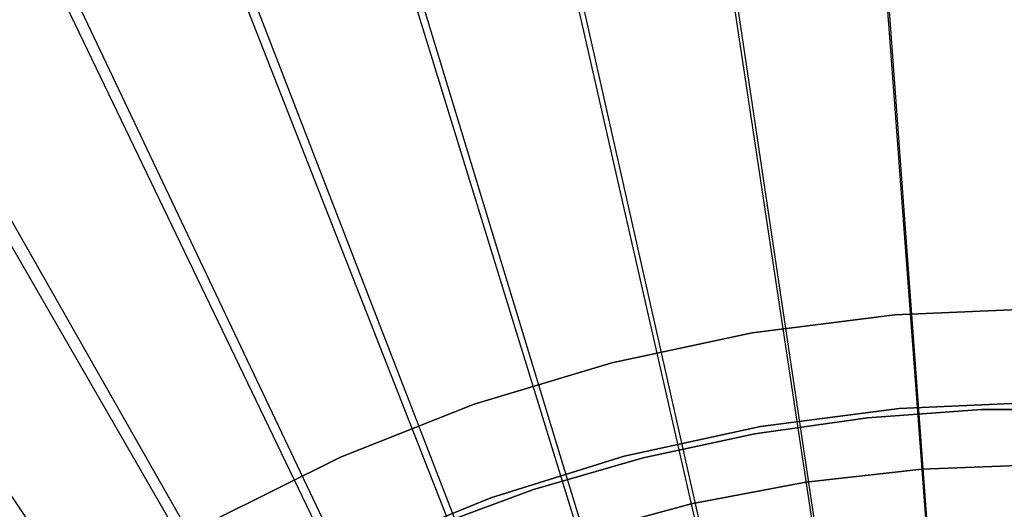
# Model space of a CAD drawing. Extents: x 0.1 to 20.1, y -10 to 10.
# Tile 110 of 127: x 8.5 to 10, y 2.4 to 3.2. Entities that reach past the tile are written whole.
import ezdxf

# ---------------------------------------------------------------- set-up
doc = ezdxf.new("R2010")
doc.units = 0
doc.header["$LTSCALE"] = 2.54
doc.layers.get('0').update_dxf_attribs({"linetype": 'CONTINUOUS'})

# ---------------------------------------------------------------- blocks, each defined once
blk = doc.blocks.new('DROPS_COLOR_E_STL')
at = {"color": 0}
for p, q in [((10.0335, 0.8975, 14.6961), (9.3615, 9.9727, 1.7)), ((10.0335, 0.8975, 14.6961), (9.3615, 9.9727, 1.7)), ((9.9674, 0.8902, 14.6961), (8.627, 9.8909, 1.7)), ((9.9674, 0.8902, 14.6961), (8.627, 9.8909, 1.7)), ((9.36, 9.8746, 1.7), (10.0359, 0.856, 14.6161)), ((9.36, 9.8746, 1.7), (10.0359, 0.856, 14.6161)), ((8.6241, 9.7917, 1.7), (9.9721, 0.8488, 14.6161)), ((8.6241, 9.7917, 1.7), (9.9721, 0.8488, 14.6161)), ((9.902, 0.878, 14.6961), (7.9005, 9.7551, 1.7)), ((9.902, 0.878, 14.6961), (7.9005, 9.7551, 1.7)), ((7.8965, 9.6541, 1.7), (9.909, 0.8368, 14.6161)), ((7.8965, 9.6541, 1.7), (9.909, 0.8368, 14.6161)), ((9.8377, 0.8609, 14.6961), (7.1861, 9.566, 1.7)), ((9.8377, 0.8609, 14.6961), (7.1861, 9.566, 1.7)), ((7.1812, 9.4624, 1.7), (9.847, 0.8202, 14.6161)), ((7.1812, 9.4624, 1.7), (9.847, 0.8202, 14.6161)), ((9.7749, 0.8392, 14.6961), (6.4876, 9.3247, 1.7)), ((9.7749, 0.8392, 14.6961), (6.4876, 9.3247, 1.7)), ((6.4823, 9.2178, 1.7), (9.7864, 0.799, 14.6161)), ((6.4823, 9.2178, 1.7), (9.7864, 0.799, 14.6161)), ((9.7138, 0.8129, 14.6961), (5.8088, 9.0325, 1.7)), ((9.7138, 0.8129, 14.6961), (5.8088, 9.0325, 1.7)), ((5.8035, 8.9217, 1.7), (9.7276, 0.7734, 14.6161)), ((5.8035, 8.9217, 1.7), (9.7276, 0.7734, 14.6161)), ((9.6548, 0.7822, 14.6961), (5.1534, 8.6909, 1.7)), ((9.6548, 0.7822, 14.6961), (5.1534, 8.6909, 1.7)), ((5.1488, 8.5757, 1.7), (9.6708, 0.7434, 14.6161)), ((5.1488, 8.5757, 1.7), (9.6708, 0.7434, 14.6161)), ((9.5983, 0.7472, 14.6961), (4.5251, 8.3018, 1.7)), ((9.5983, 0.7472, 14.6961), (4.5251, 8.3018, 1.7)), ((10.1, 2.75, 171.7), (9.8699, 2.7404, 171.7)), ((9.8699, 2.7404, 164.1), (10.1, 2.75, 164.1)), ((10.1, 2.75, 171.7), (9.8699, 2.7404, 171.7)), ((9.8699, 2.7404, 164.1), (10.1, 2.75, 164.1)), ((9.8699, 2.7404, 171.7), (9.6414, 2.7115, 171.7)), ((9.6414, 2.7115, 164.1), (9.8699, 2.7404, 164.1)), ((9.8699, 2.7404, 171.7), (9.6414, 2.7115, 171.7)), ((9.6414, 2.7115, 164.1), (9.8699, 2.7404, 164.1)), ((9.8699, 2.7404, 171.7), (9.8699, 2.7404, 164.1)), ((9.8699, 2.7404, 171.7), (9.8699, 2.7404, 164.1)), ((9.6414, 2.7115, 171.7), (9.4161, 2.6636, 171.7)), ((9.4161, 2.6636, 164.1), (9.6414, 2.7115, 164.1)), ((9.6414, 2.7115, 171.7), (9.4161, 2.6636, 171.7)), ((9.4161, 2.6636, 164.1), (9.6414, 2.7115, 164.1)), ((9.6414, 2.7115, 171.7), (9.6414, 2.7115, 164.1)), ((9.6414, 2.7115, 171.7), (9.6414, 2.7115, 164.1)), ((9.4161, 2.6636, 171.7), (9.1956, 2.597, 171.7)), ((9.1956, 2.597, 164.1), (9.4161, 2.6636, 164.1)), ((9.4161, 2.6636, 171.7), (9.1956, 2.597, 171.7)), ((9.1956, 2.597, 164.1), (9.4161, 2.6636, 164.1)), ((9.4161, 2.6636, 171.7), (9.4161, 2.6636, 164.1)), ((9.4161, 2.6636, 171.7), (9.4161, 2.6636, 164.1)), ((9.1956, 2.597, 171.7), (8.9815, 2.5123, 171.7)), ((8.9815, 2.5123, 164.1), (9.1956, 2.597, 164.1)), ((9.1956, 2.597, 171.7), (8.9815, 2.5123, 171.7)), ((8.9815, 2.5123, 164.1), (9.1956, 2.597, 164.1)), ((9.1956, 2.597, 171.7), (9.1956, 2.597, 164.1)), ((9.1956, 2.597, 171.7), (9.1956, 2.597, 164.1)), ((9.6546, 2.5616, 171.7), (9.8765, 2.5904, 171.7)), ((9.8765, 2.5904, 164.1), (9.6546, 2.5616, 164.1)), ((9.8765, 2.5904, 164.1), (9.6546, 2.5616, 164.1)), ((9.6546, 2.5616, 171.7), (9.8765, 2.5904, 171.7)), ((10.0086, 2.5884, 164.4), (9.8262, 2.5755, 164.4)), ((9.8262, 2.5755, 164.3), (10.0086, 2.5884, 164.3)), ((10.0086, 2.5884, 164.4), (9.8262, 2.5755, 164.4)), ((9.8262, 2.5755, 164.3), (10.0086, 2.5884, 164.3)), ((9.8765, 2.5904, 171.7), (10.1, 2.6, 171.7)), ((10.1, 2.6, 164.1), (9.8765, 2.5904, 164.1)), ((10.1, 2.6, 164.1), (9.8765, 2.5904, 164.1)), ((9.8765, 2.5904, 171.7), (10.1, 2.6, 171.7)), ((9.8765, 2.5904, 164.1), (9.8765, 2.5904, 171.7)), ((9.8765, 2.5904, 164.1), (9.8765, 2.5904, 171.7)), ((10.1914, 2.5884, 164.4), (10.0086, 2.5884, 164.4)), ((10.0086, 2.5884, 164.3), (10.1914, 2.5884, 164.3)), ((10.0086, 2.5884, 164.4), (10.0086, 2.5884, 164.3)), ((10.1914, 2.5884, 164.4), (10.0086, 2.5884, 164.4)), ((10.0086, 2.5884, 164.3), (10.1914, 2.5884, 164.3)), ((10.0086, 2.5884, 164.4), (10.0086, 2.5884, 164.3)), ((9.8262, 2.5755, 164.4), (9.6452, 2.5498, 164.4)), ((9.6452, 2.5498, 164.3), (9.8262, 2.5755, 164.3)), ((9.8262, 2.5755, 164.4), (9.6452, 2.5498, 164.4)), ((9.6452, 2.5498, 164.3), (9.8262, 2.5755, 164.3)), ((9.8262, 2.5755, 164.4), (9.8262, 2.5755, 164.3)), ((9.8262, 2.5755, 164.4), (9.8262, 2.5755, 164.3)), ((9.4361, 2.5138, 171.7), (9.6546, 2.5616, 171.7)), ((9.6546, 2.5616, 164.1), (9.4361, 2.5138, 164.1)), ((9.6546, 2.5616, 164.1), (9.4361, 2.5138, 164.1)), ((9.4361, 2.5138, 171.7), (9.6546, 2.5616, 171.7)), ((9.6546, 2.5616, 164.1), (9.6546, 2.5616, 171.7)), ((9.6546, 2.5616, 164.1), (9.6546, 2.5616, 171.7)), ((9.6452, 2.5498, 164.4), (9.4665, 2.5113, 164.4)), ((9.4665, 2.5113, 164.3), (9.6452, 2.5498, 164.3)), ((9.6452, 2.5498, 164.4), (9.4665, 2.5113, 164.4)), ((9.4665, 2.5113, 164.3), (9.6452, 2.5498, 164.3)), ((9.6452, 2.5498, 164.4), (9.6452, 2.5498, 164.3)), ((9.6452, 2.5498, 164.4), (9.6452, 2.5498, 164.3)), ((8.9815, 2.5123, 171.7), (8.7752, 2.4098, 171.7)), ((8.7752, 2.4098, 164.1), (8.9815, 2.5123, 164.1)), ((8.9815, 2.5123, 171.7), (8.7752, 2.4098, 171.7)), ((8.7752, 2.4098, 164.1), (8.9815, 2.5123, 164.1)), ((8.9815, 2.5123, 171.7), (8.9815, 2.5123, 164.1)), ((8.9815, 2.5123, 171.7), (8.9815, 2.5123, 164.1)), ((9.2224, 2.4474, 171.7), (9.4361, 2.5138, 171.7)), ((9.4361, 2.5138, 164.1), (9.2224, 2.4474, 164.1)), ((9.4361, 2.5138, 164.1), (9.2224, 2.4474, 164.1)), ((9.2224, 2.4474, 171.7), (9.4361, 2.5138, 171.7)), ((9.4665, 2.5113, 164.4), (9.291, 2.4604, 164.4)), ((9.291, 2.4604, 164.3), (9.4665, 2.5113, 164.3)), ((9.4665, 2.5113, 164.4), (9.291, 2.4604, 164.4)), ((9.291, 2.4604, 164.3), (9.4665, 2.5113, 164.3)), ((9.4361, 2.5138, 164.1), (9.4361, 2.5138, 171.7)), ((9.4361, 2.5138, 164.1), (9.4361, 2.5138, 171.7)), ((9.4665, 2.5113, 164.4), (9.4665, 2.5113, 164.3)), ((9.4665, 2.5113, 164.4), (9.4665, 2.5113, 164.3)), ((9.9132, 2.493, 6.6383), (9.7274, 2.4721, 6.6383)), ((9.7274, 2.4721, 6.7413), (9.9132, 2.493, 6.7413)), ((9.9132, 2.493, 6.6383), (9.7274, 2.4721, 6.6383)), ((9.7274, 2.4721, 6.7413), (9.9132, 2.493, 6.7413)), ((10.1, 2.5, 6.6383), (9.9132, 2.493, 6.6383)), ((9.9132, 2.493, 6.7413), (10.1, 2.5, 6.7413)), ((10.1, 2.5, 6.6383), (9.9132, 2.493, 6.6383)), ((9.9132, 2.493, 6.7413), (10.1, 2.5, 6.7413)), ((9.9132, 2.493, 6.6383), (9.9132, 2.493, 6.7413)), ((9.9132, 2.493, 6.6383), (9.9132, 2.493, 6.7413)), ((9.7274, 2.4721, 6.6383), (9.5437, 2.4373, 6.6383)), ((9.5437, 2.4373, 6.7413), (9.7274, 2.4721, 6.7413)), ((9.7274, 2.4721, 6.6383), (9.5437, 2.4373, 6.6383)), ((9.5437, 2.4373, 6.7413), (9.7274, 2.4721, 6.7413)), ((9.7274, 2.4721, 6.6383), (9.7274, 2.4721, 6.7413)), ((9.7274, 2.4721, 6.6383), (9.7274, 2.4721, 6.7413)), ((9.0153, 2.3629, 171.7), (9.2224, 2.4474, 171.7)), ((9.2224, 2.4474, 164.1), (9.0153, 2.3629, 164.1)), ((9.2224, 2.4474, 164.1), (9.0153, 2.3629, 164.1)), ((9.0153, 2.3629, 171.7), (9.2224, 2.4474, 171.7)), ((9.291, 2.4604, 164.4), (9.1194, 2.3972, 164.4)), ((9.1194, 2.3972, 164.3), (9.291, 2.4604, 164.3)), ((9.291, 2.4604, 164.4), (9.1194, 2.3972, 164.4)), ((9.1194, 2.3972, 164.3), (9.291, 2.4604, 164.3)), ((9.2224, 2.4474, 164.1), (9.2224, 2.4474, 171.7)), ((9.2224, 2.4474, 164.1), (9.2224, 2.4474, 171.7)), ((9.291, 2.4604, 164.4), (9.291, 2.4604, 164.3)), ((9.291, 2.4604, 164.4), (9.291, 2.4604, 164.3)), ((9.5437, 2.4373, 6.6383), (9.3631, 2.3889, 6.6383)), ((9.3631, 2.3889, 6.7413), (9.5437, 2.4373, 6.7413)), ((9.5437, 2.4373, 6.6383), (9.3631, 2.3889, 6.6383)), ((9.3631, 2.3889, 6.7413), (9.5437, 2.4373, 6.7413)), ((9.5437, 2.4373, 6.6383), (9.5437, 2.4373, 6.7413)), ((9.5437, 2.4373, 6.6383), (9.5437, 2.4373, 6.7413))]:
    blk.add_line(p, q, dxfattribs=at)

msp = doc.modelspace()

# ---------------------------------------------------------------- block references
at = {"color": 0}
msp.add_blockref('DROPS_COLOR_E_STL', (0, 0), dxfattribs=at)

doc.saveas('drawing.dxf')
